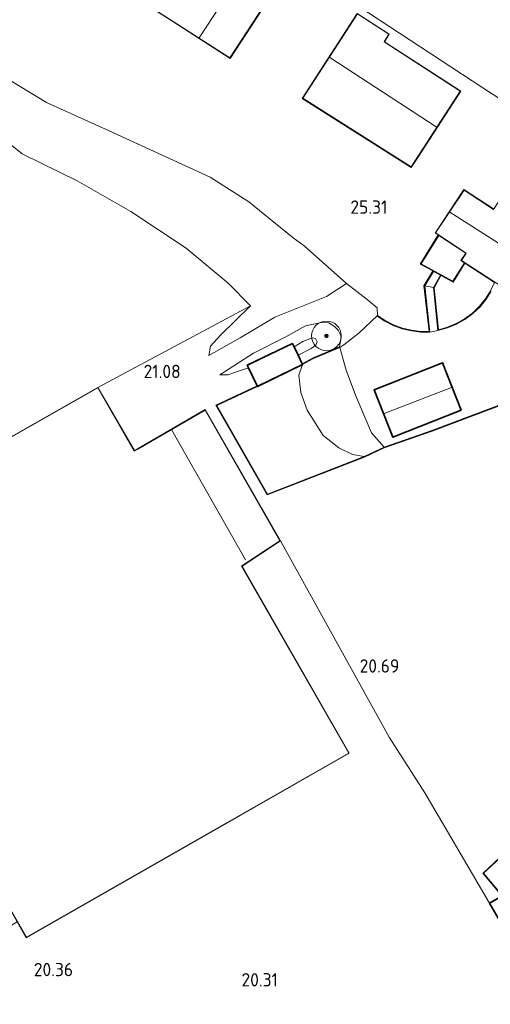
# Model space of a CAD drawing. Extents: x 196936 to 200438, y 361224 to 364196.
# Tile 112 of 256: x 197941 to 198005, y 363540 to 363673. Entities that reach past the tile are written whole.
import ezdxf
from ezdxf.enums import TextEntityAlignment as Align
from ezdxf.lldxf.tags import DXFTag

# ---------------------------------------------------------------- set-up
doc = ezdxf.new("R2010")
doc.units = 0
for name, color, linetype, lineweight in [('B-ME-GR-BOOM-S', 90, 'Continuous', 25), ('B-ME-GR-GRAS-GV', 60, 'Continuous', 13), ('B-ME-GR-HAAG-G', 90, 'GR-HAAG1', 13), ('B-ME-GW-TALUD_KRUIN-G', 90, 'Continuous', 18), ('B-ME-GW-TALUD_TEEN-G', 90, 'Continuous', 18), ('B-ME-IE-TERREINAFSCHEIDING_DOORGANG-G', 210, 'Continuous', 18), ('B-ME-IE-TERREINAFSCHEIDING_KUNSTMATIG_HEKWERK-G', 20, 'IE-TERREINAFSCHEIDING-KUNSTMATIG', 18), ('B-ME-IE-TERREINAFSCHEIDING_KUNSTMATIG_MUUR-GV', 90, 'Continuous', 18), ('B-ME-KG-GRENS_OPNAME-G', 210, 'KG-OPNAME', 18), ('B-ME-KG-KADASTRAAL_DAKRAND-G', 170, 'Continuous', 18), ('B-ME-KG-KADASTRAAL_NOK-G', 10, 'Continuous', 18), ('B-ME-OG-BEBOUWING_BEDRIJVEN-GV', 7, 'Continuous', 18), ('B-ME-OG-BEBOUWING_SCHUUR-GV', 7, 'Continuous', 35), ('B-ME-OG-BEBOUWING_TRAP-GV', 7, 'Continuous', 18), ('B-ME-OG-BEBOUWING_WONINGBOUW-GV', 7, 'Continuous', 18), ('B-ME-OG-HOOGTEPUNT-S', 7, 'Continuous', 25), ('B-ME-OG-TERREIN_BEDRIJVENTERREIN-GV', 7, 'Continuous', 18), ('B-ME-OG-TERREIN_GROEN-GV', 7, 'Continuous', 18), ('B-ME-OG-TERREIN_GROEN_TUIN-GV', 7, 'Continuous', 18)]:
    doc.layers.add(name, color=color, linetype=linetype, lineweight=lineweight)
doc.styles.add('NLCS-ISO-ANNOTATIVE-T18', font='NLCS-ISO.ttf', dxfattribs={"height": 1.8})
doc.styles.get("Standard").update_dxf_attribs({"font": 'arial.ttf'})
doc.linetypes.add('GR-HAAG1', pattern='A,6,[176,NLCS.SHX,S=0.125,R=0,X=0,Y=0],-2', length=8)
doc.linetypes.add('IE-TERREINAFSCHEIDING-KUNSTMATIG', pattern='A,4,[82,NLCS.SHX,S=0.75,R=90,X=0,Y=0],4,-2', length=10)
tags = doc.linetypes.add('KG-OPNAME', pattern='A,5.5,-2,["O",Standard,S=1.8,R=0,X=-0.5,Y=-0.9],-2,5.5,-2,[5,NLCS.SHX,S=0.75,R=0,X=0,Y=0],-2', length=19).pattern_tags.tags
tags[6] = DXFTag(74, 10)

# ---------------------------------------------------------------- blocks, each defined once
blk = doc.blocks.new('SAL-HOOGTELABEL-SO')
at = {"color": 0, "linetype": 'ByBlock', "lineweight": -2, "style": 'NLCS-ISO-ANNOTATIVE-T18'}
blk.add_attdef('HOOGTE', text='', height=1.8, dxfattribs=at).set_placement((2.79, 0), align=Align.RIGHT)
blk = doc.blocks.new('SGR-BOOM_01-SO')
at = {"linetype": 'ByBlock', "lineweight": 18}
h = blk.add_hatch(color=0, dxfattribs=at)
h.dxf.hatch_style = 1
edge = h.paths.add_edge_path()
edge.add_arc((0, 0), 0.25, 0, 360)
at = {"color": 0, "linetype": 'ByBlock', "lineweight": 18}
for radius in [2, 0.25]:
    blk.add_circle((0, 0), radius, dxfattribs=at)

msp = doc.modelspace()

# ---------------------------------------------------------------- linework, layer by layer
at = {"layer": 'B-ME-GR-GRAS-GV'}
for points in [[(197984.671, 363630.064, 23.255), (197984.429, 363628.764, 23.234), (197980.902, 363627.297, 22.285), (197979.412, 363626.503, 22.302), (197978.859, 363627.637, 21.633), (197980.625, 363628.562, 21.638), (197981.237, 363628.992, 21.646), (197981.441, 363629.47, 21.646), (197981.198, 363629.912, 21.646), (197980.797, 363630.019, 21.654), (197979.498, 363629.522, 21.654), (197978.296, 363628.792, 21.626), (197978.071, 363629.254, 22.289), (197971.974, 363626.282, 21.382), (197972.141, 363625.94, 21.299), (197970.383, 363625.341, 21.306), (197969.371, 363625.018, 21.306), (197968.276, 363624.999, 21.306), (197972.843, 363627.916, 21.894), (197977.178, 363630.121, 22.645), (197979.862, 363631.606, 23.01), (197982.256, 363632.121, 23.242), (197983.013, 363632.031, 23.259), (197983.78, 363631.528, 23.259), (197984.282, 363631.025, 23.259), (197984.596, 363630.427, 23.263)], [(197980.625, 363628.562, 21.638), (197978.859, 363627.637, 21.633), (197978.296, 363628.792, 21.626), (197979.498, 363629.522, 21.654), (197980.797, 363630.019, 21.654), (197981.198, 363629.912, 21.646), (197981.441, 363629.47, 21.646), (197981.237, 363628.992, 21.646)]]:
    msp.add_polyline3d(points, close=True, dxfattribs=at)
at = {"layer": 'B-ME-GR-HAAG-G'}
for points in [[(197978.18, 363643.508, 24.981), (197972.193, 363648.392, 25.377), (197966.967, 363651.744, 25.594), (197953.315, 363657.991, 25.298), (197944.843, 363661.829, 25.231)], [(197972.398, 363634.31, 21.394), (197969.424, 363637.41, 21.274), (197963.738, 363642.135, 21.178), (197956.251, 363647.067, 21.232), (197948.984, 363651.211, 21.045), (197941.585, 363654.891, 21.083)]]:
    msp.add_polyline3d(points, dxfattribs=at)
at = {"layer": 'B-ME-GW-TALUD_KRUIN-G'}
for points in [[(197944.843, 363661.829, 25.231), (197936.439, 363666.931, 25.484)], [(197966.785, 363627.626, 21.351), (197971.024, 363630.02, 21.824), (197974.353, 363631.96, 22.297), (197975.693, 363632.806, 22.575), (197982.694, 363635.583, 23.64), (197984.359, 363636.686, 24.03), (197985.389, 363637.346, 24.319)], [(197984.429, 363628.764, 23.234), (197984.671, 363630.064, 23.255), (197984.596, 363630.427, 23.263), (197984.282, 363631.025, 23.259), (197983.78, 363631.528, 23.259), (197983.013, 363632.031, 23.259), (197982.256, 363632.121, 23.242), (197979.862, 363631.606, 23.01), (197977.178, 363630.121, 22.645), (197972.843, 363627.916, 21.894), (197968.276, 363624.999, 21.306)], [(197990.459, 363615.217, 22.975), (197988.744, 363617.153, 23.138), (197986.592, 363622.227, 23.192), (197985.362, 363625.637, 23.267), (197984.467, 363628.672, 23.234)]]:
    msp.add_polyline3d(points, dxfattribs=at)
at = {"layer": 'B-ME-GW-TALUD_TEEN-G'}
for points in [[(197941.585, 363654.891, 21.083), (197938.26, 363657.541, 21.143), (197935.298, 363659.236, 21.237), (197932.519, 363661.272, 21.281), (197929.251, 363663.981, 21.657)], [(197966.785, 363627.626, 21.351), (197967.02, 363628.869, 21.334), (197968.346, 363630.338, 21.351), (197972.398, 363634.31, 21.394)], [(197978.296, 363628.792, 21.626), (197979.498, 363629.522, 21.654), (197980.797, 363630.019, 21.654), (197981.198, 363629.912, 21.646), (197981.441, 363629.47, 21.646), (197981.237, 363628.992, 21.646), (197980.625, 363628.562, 21.638), (197978.859, 363627.637, 21.633)], [(197987.783, 363613.946, 22.03), (197986.189, 363614.222, 22.129), (197984.351, 363615.13, 22.208), (197982.217, 363616.813, 22.179), (197980.072, 363620.202, 22.192), (197979.211, 363622.595, 22.354), (197978.954, 363624.935, 22.437), (197979.455, 363626.413, 22.618)], [(197968.276, 363624.999, 21.306), (197969.371, 363625.018, 21.306), (197970.383, 363625.341, 21.306), (197972.141, 363625.94, 21.299)]]:
    msp.add_polyline3d(points, dxfattribs=at)
at = {"layer": 'B-ME-IE-TERREINAFSCHEIDING_DOORGANG-G'}
msp.add_polyline3d([(197985.389, 363637.346, 24.319), (197988.186, 363635.176, 24.251)], dxfattribs=at)
at = {"layer": 'B-ME-IE-TERREINAFSCHEIDING_KUNSTMATIG_HEKWERK-G'}
for points in [[(197985.389, 363637.346, 24.319), (197979.654, 363642.458, 24.409), (197978.18, 363643.508, 24.981)], [(197951.798, 363623.291, 20.829), (197972.398, 363634.31, 21.394)], [(197988.186, 363635.176, 24.251), (197989.539, 363634.062, 24.224), (197989.583, 363633.032, 24.055)], [(197989.583, 363633.032, 24.055), (197987.072, 363630.625, 23.618), (197985.016, 363629.051, 23.375), (197984.467, 363628.672, 23.234)], [(197995.987, 363568.496, 20.567), (197991.13, 363576.021, 20.597), (197976.468, 363602.552, 21.276)], [(197995.987, 363568.496, 20.567), (198004.7, 363553.539, 20.476)]]:
    msp.add_polyline3d(points, dxfattribs=at)
at = {"layer": 'B-ME-IE-TERREINAFSCHEIDING_KUNSTMATIG_MUUR-GV'}
msp.add_polyline3d([(198004.942, 363636.317, 23.378), (198004.254, 363635.215, 23.384), (198003.423, 363634.191, 23.415), (198002.462, 363633.271, 23.378), (198001.393, 363632.479, 23.255), (198000.244, 363631.832, 23.342), (197999.041, 363631.34, 23.392), (197997.708, 363630.975, 23.43), (197997.143, 363636.803, 25.077), (197998.065, 363638.463, 25.125), (197997.125, 363638.983, 25.126), (197995.952, 363637.024, 25.077), (197996.661, 363630.765, 23.43), (197995.407, 363630.773, 23.418), (197994.146, 363630.927, 23.436), (197992.902, 363631.229, 23.408), (197991.703, 363631.675, 23.449), (197990.571, 363632.253, 23.416), (197989.528, 363632.949, 23.289), (197989.583, 363633.032, 24.055), (197990.622, 363632.34, 24.055), (197991.743, 363631.767, 24.055), (197992.932, 363631.325, 24.055), (197994.164, 363631.025, 24.055), (197995.414, 363630.873, 24.055), (197996.549, 363630.866, 24.075), (197995.849, 363637.046, 25.177), (197997.034, 363639.037, 25.199), (197995.342, 363639.97, 25.259), (197997.759, 363643.907, 25.142), (197997.842, 363643.851, 25.757), (197995.482, 363640.007, 25.757), (197999.749, 363637.644, 25.757), (198001.309, 363640.154, 25.757), (198001.392, 363640.1, 25.142), (197999.784, 363637.51, 25.109), (197998.152, 363638.414, 25.164), (197997.246, 363636.782, 25.233), (197997.796, 363631.103, 24.053), (197999.009, 363631.435, 24.046), (198000.2, 363631.922, 24.045), (198001.339, 363632.563, 24.049), (198002.397, 363633.348, 24.06), (198003.349, 363634.259, 24.077), (198004.172, 363635.273, 24.099), (198004.854, 363636.365, 24.126)], dxfattribs=at)
for points in [[(197987.823, 363613.854, 21.729), (197974.657, 363608.755, 21.714), (197967.747, 363620.889, 21.175), (197973.315, 363623.531, 21.275), (197973.358, 363623.441, 22.316), (197967.887, 363620.845, 22.133), (197974.701, 363608.879, 22.108), (197987.783, 363613.946, 22.03), (197990.459, 363615.217, 22.975), (197996.924, 363617.48, 22.983), (198007.53, 363621.487, 22.999), (198019.487, 363625.982, 23.016), (198038.972, 363633.389, 23.057), (198047.208, 363636.472, 23.131), (198047.243, 363636.378, 22.826), (198039.007, 363633.295, 22.709), (198019.522, 363625.888, 22.634), (198007.565, 363621.393, 22.121), (197996.958, 363617.386, 21.736), (197990.497, 363615.124, 21.724)], [(197980.945, 363627.207, 22.735), (197979.455, 363626.413, 22.618), (197979.412, 363626.503, 22.302), (197980.902, 363627.297, 22.285), (197984.429, 363628.764, 23.234), (197984.467, 363628.672, 23.234)]]:
    msp.add_polyline3d(points, close=True, dxfattribs=at)
at = {"layer": 'B-ME-KG-GRENS_OPNAME-G'}
msp.add_polyline3d([(198028.621, 363673.245, 26.003), (198029.693, 363672.653, 26.069), (198027.746, 363664.767, 25.45), (198027.235, 363662.695, 24.905), (198027.003, 363661.754, 24.965), (198025.678, 363656.37, 24.746), (198025.532, 363655.779, 24.314), (198025.417, 363655.311, 24.735), (198024.281, 363650.697, 24.504), (198023.09, 363651.456, 24.385), (198022.845, 363651.612, 24.714), (198020.289, 363653.24, 24.986), (198016.484, 363655.665, 25.113), (198008.514, 363660.746, 25.463), (198005.955, 363662.404, 25.446), (198003.802, 363663.818, 25.612), (197981.28, 363678.609, 25.746)], dxfattribs=at)
at = {"layer": 'B-ME-KG-KADASTRAAL_DAKRAND-G'}
for points in [[(197967.306, 363682.484, 28.928), (197969.155, 363685.31, 28.928), (197977.481, 363679.879, 28.928), (197969.639, 363667.842, 28.928), (197961.326, 363673.197, 28.928), (197956.085, 363676.556, 28.928), (197962.17, 363685.817, 28.928)], [(197994.105, 363653.106, 29.205), (197979.47, 363662.386, 29.207), (197986.853, 363673.794, 28.781), (197991.105, 363671.061, 28.778), (197990.472, 363670.02, 29.78), (198000.747, 363663.355, 29.78)], [(198019.531, 363651.615, 28.747), (198018.83, 363652.035, 29.212), (198012.516, 363642.203, 29.233), (198013.261, 363641.729, 28.804), (198008.998, 363635.213, 28.834), (198000.91, 363640.473, 28.839), (198001.558, 363641.448, 28.83), (197997.432, 363644.183, 28.83), (198001.263, 363649.984, 28.785), (198005.24, 363647.372, 28.797), (198011.992, 363657.732, 28.8), (198020.094, 363652.517, 28.747)], [(197973.382, 363623.508, 23.934), (197972.041, 363626.259, 23.739), (197978.048, 363629.187, 23.85), (197979.389, 363626.436, 24.131)], [(197991.689, 363616.615, 25.72), (197989.181, 363622.94, 25.735), (197998.314, 363626.562, 25.72), (198000.822, 363620.237, 25.72)], [(197956.719, 363614.688, 28.741), (197957.191, 363614.942, 23.516), (197966.275, 363620.22, 23.617), (197976.4, 363602.571, 23.616), (197971.259, 363599.149, 24.799), (197971.217, 363599.121, 28.867), (197985.683, 363573.848, 28.899), (197963.916, 363561.395, 28.833), (197942.15, 363548.942, 28.767), (197927.278, 363574.887, 28.769), (197912.406, 363600.832, 28.771), (197951.78, 363623.223, 28.741)], [(198009.883, 363556.776, 24.954), (198012.052, 363558.035, 23.374), (198017.443, 363548.742, 23.377), (198010.034, 363544.444, 23.304), (198004.769, 363553.52, 23.301), (198006.503, 363554.527, 24.307), (198006.471, 363554.565, 22.411), (198003.895, 363557.61, 22.411), (198006.769, 363560.297, 22.534), (198009.85, 363556.814, 22.534)]]:
    msp.add_polyline3d(points, close=True, dxfattribs=at)
at = {"layer": 'B-ME-KG-KADASTRAAL_NOK-G'}
for points in [[(197965.501, 363670.567, 32.336), (197968.519, 363675.141, 32.336), (197973.271, 363682.566, 32.336)], [(197983.114, 363667.885, 33.578), (197997.518, 363658.549, 33.578)], [(198006.416, 363642.502, 31.664), (197999.358, 363647.002, 31.682)], [(197999.567, 363623.268, 28.149), (197990.486, 363619.784, 28.151)], [(197961.773, 363617.521, 25.973), (197971.739, 363599.995, 25.973)]]:
    msp.add_polyline3d(points, dxfattribs=at)
at = {"layer": 'B-ME-OG-BEBOUWING_BEDRIJVEN-GV'}
msp.add_polyline3d([(197953.555, 363620.256, 20.867), (197956.736, 363614.759, 20.937), (197957.165, 363614.985, 20.937), (197966.293, 363620.288, 21.171), (197976.468, 363602.552, 21.276), (197971.284, 363599.105, 21.071), (197985.751, 363573.829, 20.533), (197963.941, 363561.351, 20.427), (197942.132, 363548.874, 20.321), (197940.904, 363551.017, 20.297), (197939.844, 363552.866, 19.703), (197916.068, 363594.344, 19.637), (197915.097, 363596.038, 20.726), (197912.338, 363600.851, 20.769), (197951.798, 363623.291, 20.829)], close=True, dxfattribs=at)
at = {"layer": 'B-ME-OG-BEBOUWING_SCHUUR-GV'}
for points in [[(197979.455, 363626.413, 22.618), (197973.358, 363623.441, 22.316), (197973.315, 363623.531, 21.275), (197972.141, 363625.94, 21.299), (197971.974, 363626.282, 21.382), (197978.071, 363629.254, 22.289), (197978.296, 363628.792, 21.626), (197978.859, 363627.637, 21.633), (197979.412, 363626.503, 22.302)], [(198000.887, 363620.209, 23.397), (197991.661, 363616.55, 23.397), (197989.116, 363622.968, 23.397), (197998.342, 363626.627, 23.397)], [(198006.772, 363560.369, 20.476), (198009.893, 363556.84, 20.476), (198012.07, 363558.103, 20.476), (198017.511, 363548.724, 20.476), (198010.016, 363544.376, 20.476), (198004.7, 363553.539, 20.476), (198006.426, 363554.54, 20.476), (198003.826, 363557.614, 20.476)]]:
    msp.add_polyline3d(points, close=True, dxfattribs=at)
at = {"layer": 'B-ME-OG-BEBOUWING_TRAP-GV'}
msp.add_polyline3d([(197997.708, 363630.975, 23.43), (197996.661, 363630.765, 23.43), (197995.952, 363637.024, 25.077), (197997.143, 363636.803, 25.077)], close=True, dxfattribs=at)
at = {"layer": 'B-ME-OG-BEBOUWING_WONINGBOUW-GV'}
for points in [[(197962.156, 363685.886, 25.902), (197967.291, 363682.553, 25.902), (197969.14, 363685.379, 25.902), (197977.55, 363679.894, 25.902), (197969.654, 363667.773, 25.902), (197961.299, 363673.155, 25.902), (197956.015, 363676.541, 25.902)], [(197995.004, 363654.401, 25.775), (197994.12, 363653.037, 25.789), (197979.401, 363662.371, 25.931), (197986.838, 363673.863, 25.808), (197991.172, 363671.077, 25.759), (197990.539, 363670.036, 25.759), (198000.816, 363663.37, 25.448)]]:
    msp.add_polyline3d(points, close=True, dxfattribs=at)
msp.add_polyline3d([(198005.385, 363637.503, 24.157), (198001.392, 363640.1, 25.142), (198001.309, 363640.154, 25.757), (198000.84, 363640.459, 25.757), (198001.489, 363641.434, 25.596), (197997.842, 363643.851, 25.757), (197997.759, 363643.907, 25.142), (197997.363, 363644.169, 25.341), (198001.249, 363650.053, 25.463), (198005.226, 363647.441, 25.574)], dxfattribs=at)
at = {"layer": 'B-ME-OG-TERREIN_BEDRIJVENTERREIN-GV'}
for points in [[(197938.26, 363657.541, 21.143), (197941.585, 363654.891, 21.083), (197948.984, 363651.211, 21.045), (197956.251, 363647.067, 21.232), (197963.738, 363642.135, 21.178), (197969.424, 363637.41, 21.274), (197972.398, 363634.31, 21.394), (197951.798, 363623.291, 20.829), (197912.338, 363600.851, 20.769)], [(197922.528, 363537.802, 20.481), (197920.64, 363541.391, 20.189), (197923.544, 363540.853, 20.297), (197935.794, 363547.951, 20.297), (197940.904, 363551.017, 20.297), (197942.132, 363548.874, 20.321), (197963.941, 363561.351, 20.427), (197985.751, 363573.829, 20.533), (197971.284, 363599.105, 21.071), (197976.468, 363602.552, 21.276), (197991.13, 363576.021, 20.597), (197995.987, 363568.496, 20.567), (198004.7, 363553.539, 20.476), (198010.016, 363544.376, 20.476)]]:
    msp.add_polyline3d(points, dxfattribs=at)
at = {"layer": 'B-ME-OG-TERREIN_GROEN-GV'}
msp.add_polyline3d([(197936.439, 363666.931, 25.484), (197944.843, 363661.829, 25.231), (197953.315, 363657.991, 25.298), (197966.967, 363651.744, 25.594), (197972.193, 363648.392, 25.377), (197978.18, 363643.508, 24.981), (197979.654, 363642.458, 24.409), (197985.389, 363637.346, 24.319), (197984.359, 363636.686, 24.03), (197982.694, 363635.583, 23.64), (197975.693, 363632.806, 22.575), (197974.353, 363631.96, 22.297), (197971.024, 363630.02, 21.824), (197966.785, 363627.626, 21.351), (197967.02, 363628.869, 21.334), (197968.346, 363630.338, 21.351), (197972.398, 363634.31, 21.394), (197969.424, 363637.41, 21.274), (197963.738, 363642.135, 21.178), (197956.251, 363647.067, 21.232), (197948.984, 363651.211, 21.045), (197941.585, 363654.891, 21.083), (197938.26, 363657.541, 21.143)], dxfattribs=at)
at = {"layer": 'B-ME-OG-TERREIN_GROEN_TUIN-GV'}
for points in [[(197962.156, 363685.886, 25.902), (197956.015, 363676.541, 25.902), (197961.299, 363673.155, 25.902), (197969.654, 363667.773, 25.902), (197977.55, 363679.894, 25.902), (197969.14, 363685.379, 25.902), (197967.291, 363682.553, 25.902)], [(197986.838, 363673.863, 25.808), (197979.401, 363662.371, 25.931), (197994.12, 363653.037, 25.789), (197995.004, 363654.401, 25.775), (198000.816, 363663.37, 25.448), (197990.539, 363670.036, 25.759), (197991.172, 363671.077, 25.759)], [(198001.309, 363640.154, 25.757), (197999.749, 363637.644, 25.757), (197995.482, 363640.007, 25.757), (197997.842, 363643.851, 25.757), (198001.489, 363641.434, 25.596), (198000.84, 363640.459, 25.757)], [(198001.392, 363640.1, 25.142), (198005.385, 363637.503, 24.157), (198004.854, 363636.365, 24.126), (198004.172, 363635.273, 24.099), (198003.349, 363634.259, 24.077), (198002.397, 363633.348, 24.06), (198001.339, 363632.563, 24.049), (198000.2, 363631.922, 24.045), (197999.009, 363631.435, 24.046), (197997.796, 363631.103, 24.053), (197997.246, 363636.782, 25.233), (197998.152, 363638.414, 25.164), (197999.784, 363637.51, 25.109)], [(197998.065, 363638.463, 25.125), (197997.143, 363636.803, 25.077), (197995.952, 363637.024, 25.077), (197997.125, 363638.983, 25.126)], [(197990.459, 363615.217, 22.975), (197987.783, 363613.946, 22.03), (197986.189, 363614.222, 22.129), (197984.351, 363615.13, 22.208), (197982.217, 363616.813, 22.179), (197980.072, 363620.202, 22.192), (197979.211, 363622.595, 22.354), (197978.954, 363624.935, 22.437), (197979.455, 363626.413, 22.618), (197980.945, 363627.207, 22.735), (197984.467, 363628.672, 23.234), (197985.362, 363625.637, 23.267), (197986.592, 363622.227, 23.192), (197988.744, 363617.153, 23.138)], [(197987.783, 363613.946, 22.03), (197974.701, 363608.879, 22.108), (197967.887, 363620.845, 22.133), (197973.358, 363623.441, 22.316), (197979.455, 363626.413, 22.618), (197978.954, 363624.935, 22.437), (197979.211, 363622.595, 22.354), (197980.072, 363620.202, 22.192), (197982.217, 363616.813, 22.179), (197984.351, 363615.13, 22.208), (197986.189, 363614.222, 22.129)], [(197989.116, 363622.968, 23.397), (197991.661, 363616.55, 23.397), (198000.887, 363620.209, 23.397), (197998.342, 363626.627, 23.397)]]:
    msp.add_polyline3d(points, close=True, dxfattribs=at)
for points in [[(197981.28, 363678.609, 25.746), (198003.802, 363663.818, 25.612), (198005.955, 363662.404, 25.446)], [(198005.226, 363647.441, 25.574), (198001.249, 363650.053, 25.463), (197997.363, 363644.169, 25.341), (197997.759, 363643.907, 25.142), (197995.342, 363639.97, 25.259), (197997.034, 363639.037, 25.199), (197995.849, 363637.046, 25.177), (197996.549, 363630.866, 24.075), (197995.414, 363630.873, 24.055), (197994.164, 363631.025, 24.055), (197992.932, 363631.325, 24.055), (197991.743, 363631.767, 24.055), (197990.622, 363632.34, 24.055), (197989.583, 363633.032, 24.055), (197989.539, 363634.062, 24.224), (197988.186, 363635.176, 24.251), (197985.389, 363637.346, 24.319), (197979.654, 363642.458, 24.409), (197978.18, 363643.508, 24.981), (197972.193, 363648.392, 25.377), (197966.967, 363651.744, 25.594), (197953.315, 363657.991, 25.298), (197944.843, 363661.829, 25.231), (197936.439, 363666.931, 25.484)], [(198006.772, 363560.369, 20.476), (198003.826, 363557.614, 20.476), (198006.426, 363554.54, 20.476), (198004.7, 363553.539, 20.476), (197995.987, 363568.496, 20.567), (197991.13, 363576.021, 20.597), (197976.468, 363602.552, 21.276), (197966.293, 363620.288, 21.171), (197957.165, 363614.985, 20.937), (197956.736, 363614.759, 20.937), (197953.555, 363620.256, 20.867), (197951.798, 363623.291, 20.829), (197972.398, 363634.31, 21.394), (197968.346, 363630.338, 21.351), (197967.02, 363628.869, 21.334), (197966.785, 363627.626, 21.351), (197971.024, 363630.02, 21.824), (197974.353, 363631.96, 22.297), (197975.693, 363632.806, 22.575), (197982.694, 363635.583, 23.64), (197984.359, 363636.686, 24.03), (197985.389, 363637.346, 24.319), (197988.186, 363635.176, 24.251), (197989.539, 363634.062, 24.224), (197989.583, 363633.032, 24.055), (197987.072, 363630.625, 23.618), (197985.016, 363629.051, 23.375), (197984.467, 363628.672, 23.234), (197984.429, 363628.764, 23.234), (197984.671, 363630.064, 23.255), (197984.596, 363630.427, 23.263), (197984.282, 363631.025, 23.259), (197983.78, 363631.528, 23.259), (197983.013, 363632.031, 23.259), (197982.256, 363632.121, 23.242), (197979.862, 363631.606, 23.01), (197977.178, 363630.121, 22.645), (197972.843, 363627.916, 21.894), (197968.276, 363624.999, 21.306), (197969.371, 363625.018, 21.306), (197970.383, 363625.341, 21.306), (197972.141, 363625.94, 21.299), (197973.315, 363623.531, 21.275), (197967.747, 363620.889, 21.175), (197974.657, 363608.755, 21.714), (197987.823, 363613.854, 21.729), (197990.497, 363615.124, 21.724), (197996.958, 363617.386, 21.736), (198007.565, 363621.393, 22.121)], [(198007.53, 363621.487, 22.999), (197996.924, 363617.48, 22.983), (197990.459, 363615.217, 22.975), (197988.744, 363617.153, 23.138), (197986.592, 363622.227, 23.192), (197985.362, 363625.637, 23.267), (197984.467, 363628.672, 23.234), (197985.016, 363629.051, 23.375), (197987.072, 363630.625, 23.618), (197989.583, 363633.032, 24.055), (197989.528, 363632.949, 23.289), (197990.571, 363632.253, 23.416), (197991.703, 363631.675, 23.449), (197992.902, 363631.229, 23.408), (197994.146, 363630.927, 23.436), (197995.407, 363630.773, 23.418), (197996.661, 363630.765, 23.43), (197997.708, 363630.975, 23.43), (197999.041, 363631.34, 23.392), (198000.244, 363631.832, 23.342), (198001.393, 363632.479, 23.255), (198002.462, 363633.271, 23.378), (198003.423, 363634.191, 23.415), (198004.254, 363635.215, 23.384), (198004.942, 363636.317, 23.378)]]:
    msp.add_polyline3d(points, dxfattribs=at)

# ---------------------------------------------------------------- block references
at = {"layer": 'B-ME-GR-BOOM-S'}
msp.add_blockref('SGR-BOOM_01-SO', (197982.681, 363630.258, 22.48), dxfattribs=at)
at = {"layer": 'B-ME-OG-HOOGTEPUNT-S'}
for p, values in [((197988.123, 363646.778, 25.314), {'HOOGTE': '25.31'}), ((197960.198, 363624.553, 21.083), {'HOOGTE': '21.08'}), ((197989.733, 363584.733, 20.693), {'HOOGTE': '20.69'}), ((197945.665, 363543.681, 20.357), {'HOOGTE': '20.36'}), ((197973.337, 363542.301, 20.305), {'HOOGTE': '20.31'})]:
    msp.add_blockref('SAL-HOOGTELABEL-SO', p, dxfattribs=at).add_auto_attribs(values)

doc.saveas('drawing.dxf')
